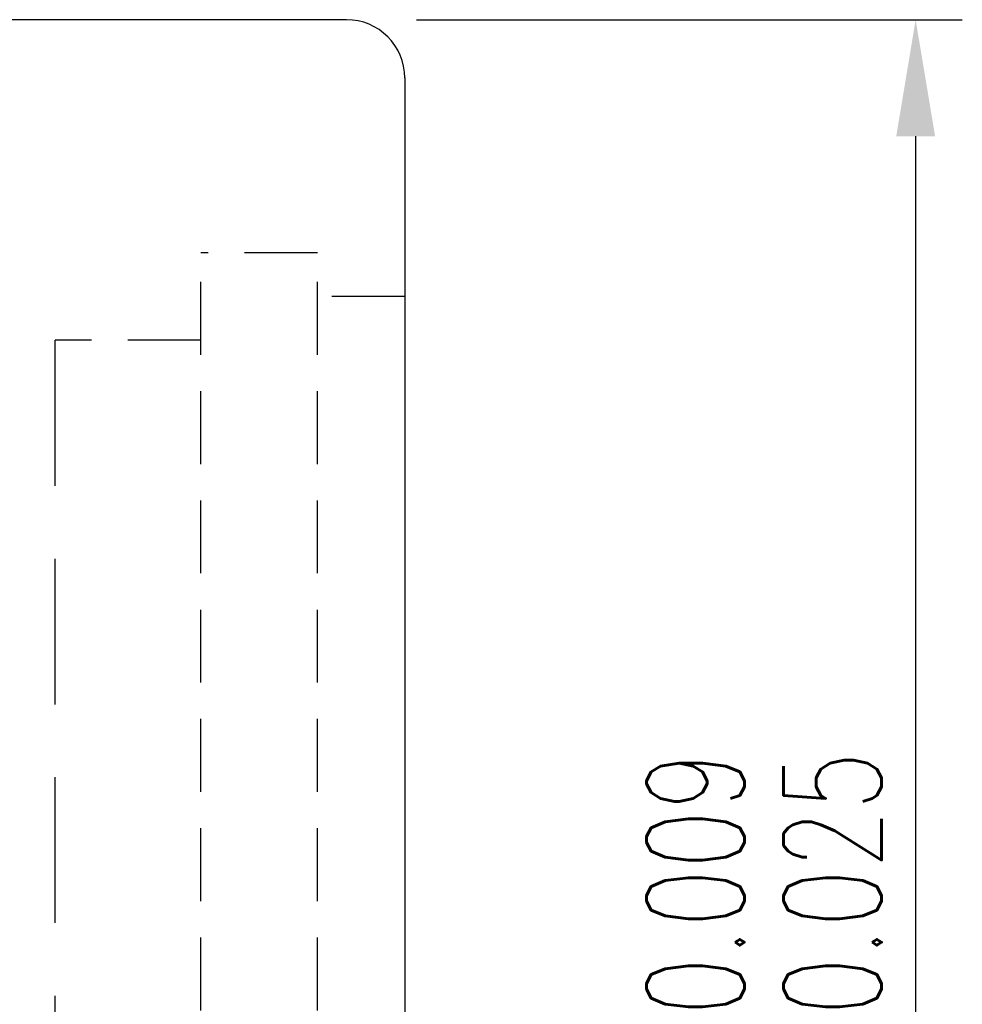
# Model space of a CAD drawing. Extents: x 158 to 713, y 26 to 428.
# Tile 50 of 50: x 697 to 713, y 87 to 104. Entities that reach past the tile are written whole.
import ezdxf

# ---------------------------------------------------------------- set-up
doc = ezdxf.new("R2010")
doc.units = 0
doc.header["$MEASUREMENT"] = 0
doc.header["$PDMODE"] = 1
doc.linetypes.add('DASHED', pattern=[0.75, 0.5, -0.25])
doc.linetypes.add('HIDDEN', pattern=[0.375, 0.25, -0.125])
doc.layers.get('DEFPOINTS').update_dxf_attribs({"linetype": 'CONTINUOUS'})
for name, color, linetype in [('DIM', 4, 'CONTINUOUS'), ('HID', 2, 'HIDDEN'), ('OUT', 3, 'CONTINUOUS')]:
    doc.layers.add(name, color=color, linetype=linetype)
doc.styles.add('DIM-7', font='SIMPLEX.shx', dxfattribs={"width": 0.7, "bigfont": 'chineset.shx'})
doc.dimstyles.new('CNS', dxfattribs={"dimtxt": 3.5, "dimasz": 2.5, "dimexe": 1, "dimexo": 1.5, "dimgap": 0.09, "dimtad": 0, "dimdsep": 46, "dimtxsty": 'DIM-7', "dimcen": 0.09, "dimclrd": 1, "dimclre": 1, "dimclrt": 4, "dimadec": 0, "dimazin": 0, "dimtfac": 1, "dimtix": 1, "dimtmove": 2, "dimatfit": 3, "dimfxl": 1, "dimtvp": 0.971429, "dimtolj": 1, "dimarcsym": 0})

# ---------------------------------------------------------------- blocks, each defined once
blk = doc.blocks.new('*D23')
at = {"layer": 'DEFPOINTS', "color": 0, "transparency": 16777216}
for p in [(702.424, 104.086), (702.424, 68.086), (712.186, 68.086)]:
    blk.add_point(p, dxfattribs=at)
at = {"layer": 'DIM', "color": 0, "lineweight": -2, "transparency": 16777216}
for p, q in [((703.624, 104.086), (712.986, 104.086)), ((712.186, 102.086), (712.186, 70.086)), ((703.624, 68.086), (712.986, 68.086))]:
    blk.add_line(p, q, dxfattribs=at)
at = {"layer": 'DIM', "color": 0, "transparency": 16777216}
for points in [[(711.853, 102.086), (712.52, 102.086), (712.186, 104.086)], [(711.853, 70.086), (712.52, 70.086), (712.186, 68.086)]]:
    blk.add_solid(points, dxfattribs=at)
at = {"layer": 'DIM', "color": 0, "transparency": 16777216, "insert": (709.586, 86.086), "char_height": 2.8, "attachment_point": 5, "rotation": 90, "style": 'DIM-7'}
blk.add_mtext('\\A1;%%c36{\\H1.680000;\\S-0.009^ -0.025;}', dxfattribs=at)

msp = doc.modelspace()

# ---------------------------------------------------------------- linework, layer by layer
at = {"layer": 'HID', "color": 7, "ltscale": 5}
for p, q in [((701.924, 100.086), (699.924, 100.086)), ((699.924, 72.086), (699.924, 100.086)), ((701.924, 72.086), (701.924, 100.086)), ((703.424, 99.336), (701.924, 99.336)), ((699.924, 98.586), (697.424, 98.586))]:
    msp.add_line(p, q, dxfattribs=at)
at = {"layer": 'HID', "color": 7, "linetype": 'DASHED', "ltscale": 5}
msp.add_line((697.424, 73.586), (697.424, 98.586), dxfattribs=at)
at = {"layer": 'OUT', "color": 7, "linetype": 'Continuous', "ltscale": 5}
msp.add_line((702.424, 104.086), (662.424, 104.086), dxfattribs=at)
at = {"layer": 'OUT', "color": 7}
msp.add_line((703.424, 103.086), (703.424, 69.086), dxfattribs=at)
at = {"layer": 'OUT', "color": 7, "linetype": 'Continuous', "ltscale": 5}
msp.add_arc((702.424, 103.086), 1, 0, 90, dxfattribs=at)

# ---------------------------------------------------------------- dimensions: what is measured, and where the dimension line sits
at = {"layer": 'DIM', "color": 7}
dim = msp.add_linear_dim(base=(712.186, 68.086), p1=(702.424, 104.086), p2=(702.424, 68.086), angle=90, text='%%c<>', dimstyle='CNS', override={"dimscale": 0.8, "dimgap": 0.8, "dimtad": 1, "dimclrd": 0, "dimclre": 0, "dimclrt": 0, "dimadec": 2, "dimazin": 2, "dimtol": 1, "dimlim": 0, "dimtp": -0.009, "dimtm": 0.025, "dimtfac": 0.6, "dimtdec": 3, "dimtmove": 1}, dxfattribs=at)
dim.commit()
dim.dimension.update_dxf_attribs({"geometry": '*D23', "text_midpoint": (709.586, 86.086)})

doc.saveas('drawing.dxf')
